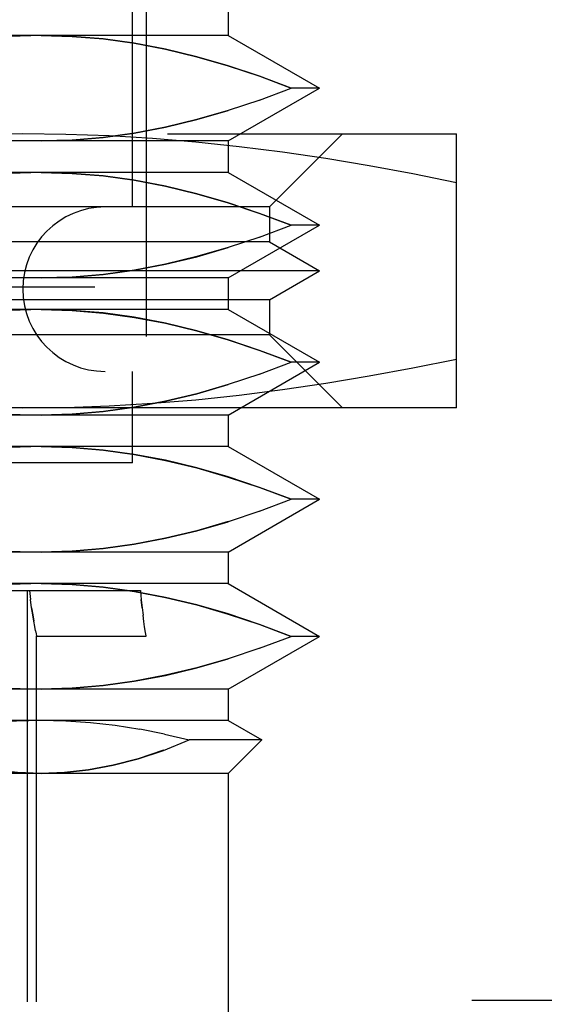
# Model space of a CAD drawing. Header units: inches. Extents: x 0 to 56.7, y 0 to 36.7.
# Tile 9 of 37: x 25.246 to 25.472, y 8.524 to 8.949. Entities that reach past the tile are written whole.
import ezdxf

# ---------------------------------------------------------------- set-up
doc = ezdxf.new("R2010")
doc.units = ezdxf.units.IN
doc.header["$LTSCALE"] = 3.116667
doc.header["$MEASUREMENT"] = 0
doc.linetypes.add('HIDDEN', pattern=[0.2, 0.1, -0.1])
doc.layers.add('DEFAULT_2', color=8, linetype='HIDDEN')
doc.layers.add('DOOR_ASSEMBLY', color=7, linetype='CONTINUOUS')

msp = doc.modelspace()

# ---------------------------------------------------------------- linework, layer by layer
at = {"layer": 'DEFAULT_2', "color": 8, "linetype": 'HIDDEN'}
for p, q in [((25.90184, 8.83321), (16.66291, 8.83321)), ((16.71442, 8.52595), (25.90369, 8.52595))]:
    msp.add_line(p, q, dxfattribs=at)
at = {"layer": 'DOOR_ASSEMBLY', "color": 8, "linetype": 'HIDDEN'}
for p, q in [((25.29476, 8.86781), (25.29476, 9.12765)), ((25.30067, 9.12372), (25.30067, 8.68304)), ((25.3361, 8.95532), (25.3361, 8.94172)), ((25.3361, 8.94172), (24.78492, 8.94172)), ((25.3361, 8.94172), (25.37547, 8.91899)), ((25.3361, 8.89626), (25.37547, 8.91899)), ((25.34962, 8.91387), (25.3632, 8.91899)), ((25.37547, 8.91899), (25.3632, 8.91899)), ((25.34964, 8.91388), (25.33606, 8.90936)), ((24.68649, 8.89931), (25.43453, 8.89931)), ((25.35382, 8.86781), (25.38531, 8.89931)), ((25.43453, 8.7812), (25.43453, 8.89931)), ((25.3361, 8.89626), (24.78492, 8.89626)), ((25.3361, 8.89626), (25.3361, 8.88267)), ((25.3361, 8.88267), (24.78492, 8.88267)), ((25.3361, 8.88267), (25.37547, 8.85994)), ((25.35382, 8.86781), (24.7672, 8.86781)), ((25.35382, 8.86781), (25.35382, 8.85275)), ((25.3361, 8.83721), (25.37547, 8.85994)), ((25.34962, 8.85481), (25.3632, 8.85994)), ((25.37547, 8.85994), (25.3632, 8.85994)), ((25.35382, 8.85275), (24.7672, 8.85275)), ((25.34964, 8.85482), (25.33606, 8.8503)), ((25.35382, 8.85275), (25.37547, 8.84025)), ((25.37547, 8.84025), (24.74555, 8.84025)), ((25.35382, 8.82775), (25.37547, 8.84025)), ((25.3361, 8.83721), (24.78492, 8.83721)), ((25.3361, 8.83721), (25.3361, 8.82361)), ((25.35382, 8.82775), (24.7672, 8.82775)), ((25.35382, 8.82775), (25.35382, 8.81269)), ((25.3361, 8.82361), (24.78492, 8.82361)), ((25.3361, 8.82361), (25.37547, 8.80088)), ((25.35382, 8.81269), (24.7672, 8.81269)), ((25.35382, 8.81269), (25.38531, 8.7812)), ((25.3361, 8.77815), (25.37547, 8.80088)), ((25.34962, 8.79576), (25.3632, 8.80088)), ((25.37547, 8.80088), (25.3632, 8.80088)), ((24.82626, 8.79694), (25.29476, 8.79694)), ((25.29476, 8.75757), (25.29476, 8.79694)), ((25.34964, 8.79577), (25.33606, 8.79125)), ((25.43453, 8.7812), (24.68649, 8.7812)), ((25.3361, 8.77815), (24.78492, 8.77815)), ((25.3361, 8.77815), (25.3361, 8.76456)), ((25.3361, 8.76456), (24.78492, 8.76456)), ((25.3361, 8.76456), (25.37547, 8.74183)), ((25.29476, 8.75757), (24.82626, 8.75757)), ((25.3361, 8.7191), (25.37547, 8.74183)), ((25.34962, 8.7367), (25.3632, 8.74183)), ((25.37547, 8.74183), (25.3632, 8.74183)), ((25.34964, 8.73671), (25.33606, 8.73219)), ((25.3361, 8.7191), (24.78492, 8.7191)), ((25.3361, 8.7191), (25.3361, 8.7055)), ((25.3361, 8.7055), (24.78492, 8.7055)), ((25.3361, 8.7055), (25.37547, 8.68277)), ((25.0946, 8.70246), (25.29823, 8.70246)), ((25.24936, 8.70246), (25.24936, 8.52529)), ((25.25039, 8.70246), (25.25084, 8.69862)), ((25.25129, 8.69511), (25.25083, 8.69864)), ((25.29896, 8.6951), (25.29859, 8.69859)), ((25.29896, 8.6951), (25.29934, 8.69192)), ((25.2997, 8.6892), (25.29933, 8.69196)), ((25.30002, 8.68693), (25.29969, 8.68923)), ((25.30029, 8.68513), (25.30002, 8.68695)), ((25.30062, 8.68277), (25.25337, 8.68277)), ((25.25342, 8.52529), (25.25342, 8.68304)), ((25.30062, 8.68304), (25.30029, 8.68515)), ((25.30067, 8.68278), (25.30062, 8.68304)), ((25.3361, 8.66004), (25.37547, 8.68277)), ((25.34962, 8.67765), (25.3632, 8.68277)), ((25.37547, 8.68277), (25.3632, 8.68277)), ((25.34964, 8.67766), (25.33606, 8.67314)), ((25.3361, 8.66004), (24.78492, 8.66004)), ((25.3361, 8.66004), (25.3361, 8.64645)), ((25.3361, 8.64645), (24.78492, 8.64645)), ((25.28728, 8.64432), (25.27661, 8.6455)), ((25.29795, 8.64269), (25.28725, 8.64433)), ((25.3361, 8.64645), (25.35051, 8.63813)), ((25.30859, 8.64063), (25.2979, 8.6427)), ((25.30856, 8.64063), (25.31922, 8.63813)), ((25.35051, 8.63813), (25.31922, 8.63813)), ((25.3361, 8.62372), (25.35051, 8.63813)), ((25.3361, 8.62372), (24.78492, 8.62372)), ((25.3361, 8.62372), (25.3361, 8.50561)), ((24.8676, 8.52529), (25.25342, 8.52529))]:
    msp.add_line(p, q, dxfattribs=at)
for points in [[(25.25538, 8.94172), (25.24197, 8.94133), (25.22854, 8.94021), (25.21512, 8.93835), (25.20167, 8.93578), (25.18818, 8.93252), (25.17467, 8.92861)], [(25.25538, 8.94172), (25.2688, 8.94133), (25.28222, 8.94021), (25.29565, 8.93835), (25.30909, 8.93578), (25.32258, 8.93252), (25.3361, 8.92861), (25.34964, 8.92411), (25.3632, 8.91899)], [(25.3632, 8.91899), (25.34962, 8.92411), (25.33607, 8.92862), (25.32253, 8.93254), (25.30902, 8.9358), (25.29557, 8.93837), (25.28215, 8.94023), (25.26875, 8.94134)], [(25.14756, 8.91899), (25.16113, 8.91388), (25.17467, 8.90937), (25.18818, 8.90546), (25.20167, 8.9022), (25.21512, 8.89963), (25.22854, 8.89777), (25.24197, 8.89665), (25.25538, 8.89626)], [(25.3361, 8.90937), (25.32258, 8.90546), (25.30909, 8.9022), (25.29565, 8.89963), (25.28222, 8.89777), (25.2688, 8.89665), (25.25538, 8.89626)], [(25.26875, 8.89664), (25.28215, 8.89776), (25.29557, 8.89961), (25.30902, 8.90218), (25.32252, 8.90544), (25.33606, 8.90936)], [(25.24752, 8.89931), (25.22895, 8.89908), (25.21033, 8.89841), (25.19165, 8.89729), (25.17295, 8.89574), (25.15425, 8.89377), (25.13555, 8.8914), (25.11685, 8.88865), (25.09812, 8.88552), (25.07934, 8.88206), (25.06051, 8.87825)], [(25.43453, 8.87825), (25.41569, 8.88206), (25.39691, 8.88552), (25.37818, 8.88865), (25.35948, 8.8914), (25.34078, 8.89377), (25.32209, 8.89574), (25.30338, 8.89729), (25.2847, 8.89841), (25.26608, 8.89908), (25.24752, 8.89931)], [(25.25538, 8.88267), (25.24197, 8.88228), (25.22854, 8.88116), (25.21512, 8.87929), (25.20167, 8.87672), (25.18818, 8.87346), (25.17467, 8.86955)], [(25.25538, 8.88267), (25.2688, 8.88228), (25.28222, 8.88116), (25.29565, 8.87929), (25.30909, 8.87672), (25.32258, 8.87346), (25.3361, 8.86955), (25.34964, 8.86505), (25.3632, 8.85994)], [(25.3632, 8.85994), (25.34962, 8.86506), (25.33607, 8.86957), (25.32253, 8.87348), (25.30902, 8.87675), (25.29557, 8.87931), (25.28215, 8.88117), (25.26875, 8.88228)], [(25.14756, 8.85994), (25.16113, 8.85482), (25.17467, 8.85032), (25.18818, 8.84641), (25.20167, 8.84315), (25.21512, 8.84058), (25.22854, 8.83871), (25.24197, 8.83759), (25.25538, 8.83721)], [(25.3361, 8.85032), (25.32258, 8.84641), (25.30909, 8.84315), (25.29565, 8.84058), (25.28222, 8.83871), (25.2688, 8.83759), (25.25538, 8.83721)], [(25.26875, 8.83759), (25.28215, 8.8387), (25.29557, 8.84056), (25.30902, 8.84312), (25.32252, 8.84639), (25.33606, 8.8503)], [(25.25538, 8.82361), (25.24197, 8.82322), (25.22854, 8.8221), (25.21512, 8.82024), (25.20167, 8.81767), (25.18818, 8.81441), (25.17467, 8.8105)], [(25.25538, 8.82361), (25.2688, 8.82322), (25.28222, 8.8221), (25.29565, 8.82024), (25.30909, 8.81767), (25.32258, 8.81441), (25.3361, 8.8105), (25.34964, 8.806), (25.3632, 8.80088)], [(25.3632, 8.80088), (25.34962, 8.806), (25.33607, 8.81051), (25.32253, 8.81443), (25.30902, 8.81769), (25.29557, 8.82026), (25.28215, 8.82212), (25.26875, 8.82323)], [(25.06051, 8.80226), (25.07934, 8.79844), (25.09812, 8.79498), (25.11685, 8.79185), (25.13555, 8.7891), (25.15425, 8.78673), (25.17295, 8.78476), (25.19165, 8.78321), (25.21033, 8.78209), (25.22895, 8.78142), (25.24752, 8.7812)], [(25.14756, 8.80088), (25.16113, 8.79577), (25.17467, 8.79126), (25.18818, 8.78735), (25.20167, 8.78409), (25.21512, 8.78152), (25.22854, 8.77966), (25.24197, 8.77854), (25.25538, 8.77815)], [(25.24752, 8.7812), (25.26608, 8.78142), (25.2847, 8.78209), (25.30338, 8.78321), (25.32209, 8.78476), (25.34078, 8.78673), (25.35948, 8.7891), (25.37818, 8.79186), (25.39691, 8.79498), (25.4157, 8.79844), (25.43453, 8.80226)], [(25.3361, 8.79126), (25.32258, 8.78735), (25.30909, 8.78409), (25.29565, 8.78152), (25.28222, 8.77966), (25.2688, 8.77854), (25.25538, 8.77815)], [(25.26875, 8.77853), (25.28215, 8.77965), (25.29557, 8.7815), (25.30902, 8.78407), (25.32252, 8.78733), (25.33606, 8.79125)], [(25.25538, 8.76456), (25.24197, 8.76417), (25.22854, 8.76305), (25.21512, 8.76118), (25.20167, 8.75861), (25.18818, 8.75535), (25.17467, 8.75144)], [(25.25538, 8.76456), (25.2688, 8.76417), (25.28222, 8.76305), (25.29565, 8.76118), (25.30909, 8.75861), (25.32258, 8.75535), (25.3361, 8.75144), (25.34964, 8.74694), (25.3632, 8.74183)], [(25.3632, 8.74183), (25.34962, 8.74695), (25.33607, 8.75146), (25.32253, 8.75537), (25.30902, 8.75864), (25.29557, 8.7612), (25.28215, 8.76306), (25.26875, 8.76417)], [(25.14756, 8.74183), (25.16113, 8.73671), (25.17467, 8.73221), (25.18818, 8.7283), (25.20167, 8.72504), (25.21512, 8.72247), (25.22854, 8.7206), (25.24197, 8.71948), (25.25538, 8.7191)], [(25.3361, 8.73221), (25.32258, 8.7283), (25.30909, 8.72504), (25.29565, 8.72247), (25.28222, 8.7206), (25.2688, 8.71948), (25.25538, 8.7191)], [(25.26875, 8.71948), (25.28215, 8.72059), (25.29557, 8.72245), (25.30902, 8.72501), (25.32252, 8.72828), (25.33606, 8.73219)], [(25.25538, 8.7055), (25.24197, 8.70511), (25.22854, 8.70399), (25.21512, 8.70213), (25.20167, 8.69956), (25.18818, 8.6963), (25.17467, 8.69239)], [(25.25538, 8.7055), (25.2688, 8.70511), (25.28222, 8.70399), (25.29565, 8.70213), (25.30909, 8.69956), (25.32258, 8.6963), (25.3361, 8.69239), (25.34964, 8.68789), (25.3632, 8.68277)], [(25.3632, 8.68277), (25.34962, 8.68789), (25.33607, 8.6924), (25.32253, 8.69632), (25.30902, 8.69958), (25.29557, 8.70215), (25.28215, 8.70401), (25.26875, 8.70512)], [(25.29823, 8.70246), (25.29859, 8.69856), (25.29896, 8.69506)], [(25.25295, 8.68516), (25.25261, 8.68698), (25.2522, 8.68926), (25.25175, 8.692), (25.25128, 8.69514)], [(25.25129, 8.69511), (25.25176, 8.69198), (25.2522, 8.68926)], [(25.14756, 8.68277), (25.16113, 8.67766), (25.17467, 8.67315), (25.18818, 8.66924), (25.20167, 8.66598), (25.21512, 8.66341), (25.22854, 8.66155), (25.24197, 8.66043), (25.25538, 8.66004)], [(25.25294, 8.68516), (25.2532, 8.68384), (25.25336, 8.68304), (25.25342, 8.68277)], [(25.3361, 8.67315), (25.32258, 8.66924), (25.30909, 8.66598), (25.29565, 8.66341), (25.28222, 8.66155), (25.2688, 8.66043), (25.25538, 8.66004)], [(25.26875, 8.66042), (25.28215, 8.66154), (25.29557, 8.66339), (25.30902, 8.66596), (25.32252, 8.66922), (25.33606, 8.67314)], [(25.25538, 8.64645), (25.24478, 8.64621), (25.23415, 8.6455), (25.22348, 8.64432)], [(25.27662, 8.6455), (25.26599, 8.64621), (25.25538, 8.64645)], [(25.25538, 8.62372), (25.24527, 8.62407), (25.23493, 8.62524), (25.22436, 8.62719), (25.21358, 8.62998), (25.20265, 8.63363), (25.19154, 8.63813)], [(25.25538, 8.62372), (25.26549, 8.62407), (25.27583, 8.62524), (25.28641, 8.62719), (25.29718, 8.62998), (25.30812, 8.63363), (25.31922, 8.63813)], [(25.20261, 8.63365), (25.21353, 8.63), (25.2243, 8.62721), (25.23489, 8.62523), (25.24524, 8.62407), (25.25538, 8.62372)], [(25.30815, 8.63365), (25.29723, 8.63), (25.28646, 8.62721), (25.27588, 8.62523), (25.26552, 8.62407), (25.25538, 8.62372)]]:
    msp.add_lwpolyline(points, dxfattribs=at)
msp.add_arc((25.28295, 8.83238), 0.03543, 90, 270, dxfattribs=at)

doc.saveas('drawing.dxf')
